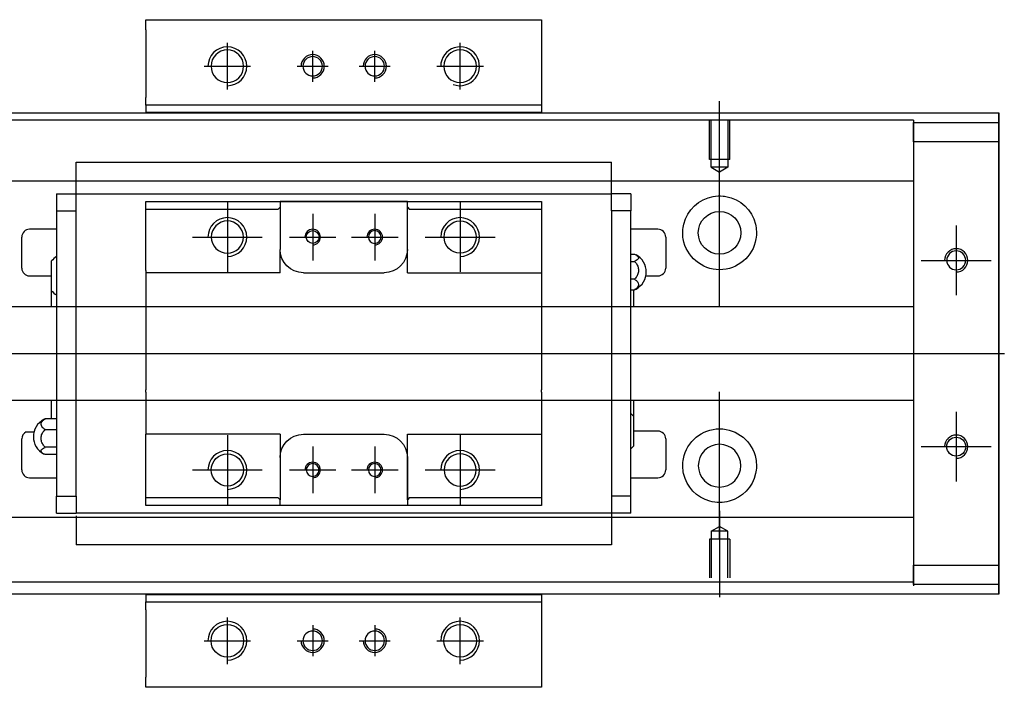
# Model space of a CAD drawing. Header units: millimetres. Extents: x -257 to 3135, y -1556 to 860.
# Tile 20 of 40: x 36 to 163, y -138 to -52. Entities that reach past the tile are written whole.
import ezdxf
from ezdxf.lldxf.tags import DXFTag

# ---------------------------------------------------------------- set-up
doc = ezdxf.new("R2010")
doc.units = ezdxf.units.MM
doc.layers.get('0').update_dxf_attribs({"linetype": 'CONTINUOUS'})
tags = doc.linetypes.add('DASHED', pattern=[25.72, 12.86, -12.86]).pattern_tags.tags
tags[6:7] = [DXFTag(74, 4), DXFTag(75, 0), DXFTag(340, '0'), DXFTag(46, 0.0), DXFTag(50, 0.0), DXFTag(44, 0.0), DXFTag(45, 0.0)]
tags[4:5] = [DXFTag(74, 4), DXFTag(75, 0), DXFTag(340, '0'), DXFTag(46, 0.0), DXFTag(50, 0.0), DXFTag(44, 0.0), DXFTag(45, 0.0)]

msp = doc.modelspace()

# ---------------------------------------------------------------- linework, layer by layer
at = {"linetype": 'Continuous'}
for p, q in [((52.19, -53.28), (52.19, -51.99)), ((52.19, -51.99), (103.19, -51.99)), ((103.19, -51.99), (103.19, -53.28)), ((52.19, -53.28), (52.19, -61.99)), ((103.19, -53.28), (103.19, -61.99)), ((52.19, -62.99), (52.19, -61.99)), ((103.19, -61.99), (103.19, -62.99)), ((103.19, -62.99), (52.19, -62.99)), ((52.19, -62.99), (52.19, -63.99)), ((103.19, -62.99), (103.19, -63.99)), ((-12.86, -63.99), (88.38, -63.99)), ((88.38, -63.99), (162.14, -63.99)), ((162.14, -64.49), (162.14, -63.99)), ((162.14, -63.99), (162.14, -63.99)), ((162.14, -63.99), (162.14, -64.99)), ((162.14, -68.55), (162.14, -64.49)), ((162.14, -64.99), (162.14, -124.99)), ((162.14, -65.24), (162.14, -67.74)), ((162.14, -65.24), (162.14, -65.24)), ((162.14, -65.24), (162.14, -65.24)), ((162.14, -65.24), (162.14, -69.05)), ((162.14, -69.05), (162.14, -65.24)), ((162.14, -65.24), (162.14, -69.05)), ((162.14, -67.74), (162.14, -66.24)), ((162.14, -69.05), (162.14, -66.24)), ((162.14, -67.74), (162.14, -122.24)), ((162.14, -122.24), (162.14, -67.74)), ((162.14, -68.55), (162.14, -68.55)), ((162.14, -78.55), (162.14, -68.55)), ((162.14, -78.55), (162.14, -78.55)), ((162.14, -86.55), (162.14, -78.55)), ((162.14, -86.55), (162.14, -86.55)), ((162.14, -102.55), (162.14, -86.55)), ((162.14, -102.55), (162.14, -102.55)), ((162.14, -110.55), (162.14, -102.55)), ((162.14, -110.55), (162.14, -110.55)), ((162.14, -120.55), (162.14, -110.55)), ((162.14, -120.55), (162.14, -120.55)), ((162.14, -125.49), (162.14, -120.55)), ((162.14, -120.93), (162.14, -124.74)), ((162.14, -123.74), (162.14, -120.93)), ((162.14, -120.93), (162.14, -124.74)), ((162.14, -124.74), (162.14, -120.93)), ((162.14, -123.74), (162.14, -122.24)), ((162.14, -122.24), (162.14, -124.74)), ((162.14, -124.74), (162.14, -124.74)), ((162.14, -124.74), (162.14, -124.74)), ((162.14, -124.99), (162.14, -125.99)), ((162.14, -125.99), (162.14, -125.49)), ((72.49, -125.99), (-12.86, -125.99)), ((52.19, -125.99), (52.19, -126.99)), ((162.14, -125.99), (72.49, -125.99)), ((103.19, -125.99), (103.19, -126.99)), ((162.14, -125.99), (162.14, -125.99)), ((52.19, -127.99), (52.19, -126.99)), ((52.19, -126.99), (103.19, -126.99)), ((52.19, -127.99), (52.19, -136.7)), ((103.19, -126.99), (103.19, -127.99)), ((103.19, -127.99), (103.19, -136.7)), ((52.19, -137.99), (52.19, -136.7)), ((103.19, -136.7), (103.19, -137.99)), ((103.19, -137.99), (52.19, -137.99))]:
    msp.add_line(p, q, dxfattribs=at)
for p, q in [((62.69, -60.99), (62.69, -54.99)), ((92.69, -60.99), (92.69, -54.99)), ((73.69, -59.99), (73.69, -55.99)), ((81.69, -59.99), (81.69, -55.99)), ((59.69, -57.99), (65.69, -57.99)), ((71.69, -57.99), (75.69, -57.99)), ((79.69, -57.99), (83.69, -57.99)), ((89.69, -57.99), (95.69, -57.99)), ((126.14, -73.61), (126.14, -62.49)), ((126.14, -88.96), (126.14, -69.91)), ((156.64, -78.49), (156.64, -87.49)), ((152.14, -82.99), (161.14, -82.99)), ((-62.86, -94.99), (80.43, -94.99)), ((80.43, -94.99), (162.84, -94.99)), ((126.14, -118.96), (126.14, -99.91)), ((156.64, -102.49), (156.64, -111.49)), ((36.77, -105.08), (37.77, -105.08)), ((152.14, -106.99), (161.14, -106.99)), ((126.14, -115.27), (126.14, -126.39)), ((62.69, -134.99), (62.69, -128.99)), ((92.69, -134.99), (92.69, -128.99)), ((73.69, -129.99), (73.69, -133.99)), ((81.69, -129.99), (81.69, -133.99)), ((59.69, -131.99), (65.69, -131.99)), ((71.69, -131.99), (75.69, -131.99)), ((79.69, -131.99), (83.69, -131.99)), ((89.69, -131.99), (95.69, -131.99))]:
    msp.add_line(p, q)
at = {"linetype": 'DASHED'}
for p, q in [((103.19, -63.94), (52.19, -63.94)), ((151.14, -72.77), (151.14, -73.77)), ((151.14, -73.77), (151.14, -75.31)), ((151.14, -75.31), (151.14, -78.87)), ((151.14, -78.87), (151.14, -80.79)), ((151.14, -80.79), (151.14, -84.49)), ((151.14, -105.49), (151.14, -109.09)), ((151.14, -109.09), (151.14, -111.01)), ((151.14, -111.01), (151.14, -114.57)), ((151.14, -114.57), (151.14, -116.11)), ((52.19, -126.04), (103.19, -126.04))]:
    msp.add_line(p, q, dxfattribs=at)
at = {"linetype": 'DASHED', "ltscale": 0.3}
for p, q in [((88.14, -64.94), (1.14, -64.94)), ((151.14, -64.94), (88.14, -64.94)), ((151.14, -64.94), (151.14, -65.24)), ((151.14, -65.24), (151.14, -65.44)), ((151.14, -65.24), (151.14, -67.74)), ((151.14, -67.74), (151.14, -65.24)), ((151.14, -65.24), (162.14, -65.24)), ((151.14, -65.44), (151.14, -66.44)), ((151.14, -66.44), (151.14, -72.77)), ((162.14, -67.74), (151.14, -67.74)), ((151.14, -67.74), (151.14, -122.24)), ((151.14, -72.77), (1.14, -72.77)), ((151.14, -88.99), (4.44, -88.99)), ((4.44, -100.99), (151.14, -100.99)), ((151.14, -116.11), (1.14, -116.11)), ((151.14, -116.11), (151.14, -117.11)), ((125.06, -117.89), (126.14, -117.27)), ((125.06, -117.89), (125.06, -123.89)), ((127.21, -117.89), (125.06, -117.89)), ((127.21, -117.89), (126.14, -117.27)), ((127.21, -123.89), (127.21, -117.89)), ((151.14, -117.11), (151.14, -123.44)), ((127.44, -118.89), (124.84, -118.89)), ((124.84, -118.89), (124.84, -123.89)), ((127.44, -118.89), (127.44, -123.89)), ((151.14, -122.24), (162.14, -122.24)), ((151.14, -122.24), (151.14, -124.74)), ((151.14, -124.74), (151.14, -122.24)), ((151.14, -123.44), (151.14, -124.44)), ((151.14, -124.44), (1.14, -124.44)), ((151.14, -124.44), (151.14, -124.74)), ((151.14, -124.74), (151.14, -124.94)), ((162.14, -124.74), (151.14, -124.74))]:
    msp.add_line(p, q, dxfattribs=at)
at = {"linetype": 'DASHED', "ltscale": 0.1}
for p, q in [((124.84, -69.99), (124.84, -64.99)), ((125.06, -70.99), (125.06, -64.99)), ((127.21, -64.99), (127.21, -70.99)), ((127.44, -69.99), (127.44, -64.99)), ((127.44, -69.99), (124.84, -69.99)), ((127.21, -70.99), (125.06, -70.99)), ((125.06, -70.99), (126.14, -71.61)), ((127.21, -70.99), (126.14, -71.61))]:
    msp.add_line(p, q, dxfattribs=at)
at = {"linetype": 'DASHED', "ltscale": 0.5}
for p, q in [((43.19, -70.38), (43.19, -70.33)), ((43.19, -70.51), (43.19, -70.38)), ((112.19, -70.38), (43.19, -70.38)), ((43.19, -74.09), (43.19, -70.51)), ((112.19, -70.38), (112.19, -70.33)), ((112.19, -70.51), (112.19, -70.38)), ((112.19, -74.09), (112.19, -70.51)), ((40.69, -74.42), (40.69, -76.62)), ((40.69, -74.42), (43.19, -74.42)), ((43.19, -74.42), (43.19, -74.09)), ((43.19, -75.42), (43.19, -74.42)), ((43.19, -74.42), (112.19, -74.42)), ((43.19, -74.52), (43.19, -74.52)), ((112.19, -74.42), (112.19, -74.09)), ((114.69, -74.42), (112.19, -74.42)), ((112.19, -75.42), (112.19, -74.42)), ((112.19, -74.52), (112.19, -74.52)), ((114.69, -74.42), (114.69, -76.62)), ((43.19, -76.62), (43.19, -75.42)), ((52.19, -76.42), (52.19, -75.42)), ((62.69, -75.49), (62.69, -84.49)), ((69.19, -76.42), (69.49, -76.12)), ((69.49, -75.42), (69.49, -76.12)), ((85.89, -75.42), (69.49, -75.42)), ((69.49, -76.12), (69.49, -81.59)), ((69.58, -75.42), (85.8, -75.42)), ((85.89, -76.12), (85.89, -75.42)), ((85.89, -76.12), (86.19, -76.42)), ((85.89, -84.59), (85.89, -76.12)), ((85.89, -81.59), (85.89, -76.12)), ((92.69, -75.49), (92.69, -84.49)), ((103.19, -75.42), (103.19, -76.42)), ((112.19, -76.62), (112.19, -75.42)), ((40.69, -76.62), (43.19, -76.62)), ((40.69, -76.62), (40.69, -113.36)), ((43.19, -77.1), (43.19, -76.62)), ((43.19, -77.09), (43.19, -76.66)), ((43.19, -112.88), (43.19, -77.09)), ((52.19, -84.29), (52.19, -76.42)), ((69.19, -76.42), (52.19, -76.42)), ((73.69, -76.99), (73.69, -82.99)), ((81.69, -76.99), (81.69, -82.99)), ((103.19, -76.42), (86.19, -76.42)), ((103.19, -76.42), (103.19, -84.29)), ((114.69, -76.62), (112.19, -76.62)), ((112.19, -76.62), (112.19, -77.1)), ((112.19, -76.66), (112.19, -77.09)), ((112.19, -77.09), (112.19, -112.88)), ((114.69, -113.36), (114.69, -76.62)), ((40.69, -78.99), (37.19, -78.99)), ((118.19, -78.99), (114.69, -78.99)), ((36.19, -83.99), (36.19, -79.99)), ((58.19, -79.99), (67.19, -79.99)), ((70.69, -79.99), (76.69, -79.99)), ((78.69, -79.99), (84.69, -79.99)), ((88.19, -79.99), (97.19, -79.99)), ((119.19, -79.99), (119.19, -83.99)), ((69.49, -84.59), (69.49, -81.59)), ((114.69, -82.19), (115.15, -82.19)), ((40.04, -86.91), (40.04, -83.06)), ((114.69, -83.13), (115.15, -83.13)), ((37.19, -84.99), (40.04, -84.99)), ((52.19, -84.29), (52.19, -89.99)), ((72.49, -84.59), (82.89, -84.59)), ((85.89, -84.59), (103.19, -84.59)), ((103.19, -84.29), (103.19, -89.99)), ((116.64, -84.99), (118.19, -84.99)), ((115.15, -85.43), (114.69, -85.43)), ((40.04, -88.99), (40.04, -86.91)), ((114.69, -86.79), (115.15, -86.79)), ((115.04, -86.79), (115.04, -88.99)), ((52.19, -89.99), (52.19, -90.29)), ((103.19, -89.99), (103.19, -90.29)), ((52.19, -90.29), (52.19, -99.69)), ((103.19, -90.29), (103.19, -99.69)), ((52.19, -99.99), (52.19, -99.69)), ((52.19, -99.99), (52.19, -105.39)), ((103.19, -99.99), (103.19, -99.69)), ((103.19, -99.99), (103.19, -105.39)), ((40.04, -103.41), (40.04, -100.99)), ((115.04, -100.99), (115.04, -103.07)), ((40.69, -103.42), (39.23, -103.42)), ((115.04, -103.07), (115.04, -106.92)), ((39.23, -104.77), (40.69, -104.77)), ((118.19, -104.99), (115.04, -104.99)), ((36.19, -109.99), (36.19, -105.99)), ((52.19, -105.69), (52.19, -105.39)), ((69.49, -105.39), (52.19, -105.39)), ((52.19, -113.56), (52.19, -105.69)), ((62.69, -105.49), (62.69, -114.49)), ((69.49, -105.39), (69.49, -108.39)), ((72.49, -105.39), (82.89, -105.39)), ((85.89, -113.86), (85.89, -105.39)), ((92.69, -105.49), (92.69, -114.49)), ((103.19, -105.39), (103.19, -113.56)), ((119.19, -105.99), (119.19, -109.99)), ((40.69, -107.07), (39.23, -107.07)), ((73.69, -106.99), (73.69, -112.99)), ((81.69, -106.99), (81.69, -112.99)), ((40.69, -108.01), (39.23, -108.01)), ((69.49, -108.39), (69.49, -113.86)), ((85.89, -108.39), (85.89, -113.86)), ((58.19, -109.99), (67.19, -109.99)), ((70.69, -109.99), (76.69, -109.99)), ((78.69, -109.99), (84.69, -109.99)), ((88.19, -109.99), (97.19, -109.99)), ((37.19, -110.99), (40.69, -110.99)), ((114.69, -110.99), (118.19, -110.99)), ((43.19, -113.32), (43.19, -112.88)), ((43.19, -113.36), (43.19, -112.88)), ((112.19, -112.88), (112.19, -113.36)), ((112.19, -112.88), (112.19, -113.32)), ((40.69, -113.36), (43.19, -113.36)), ((40.69, -115.56), (40.69, -113.36)), ((43.19, -113.36), (43.19, -114.56)), ((52.19, -113.56), (69.19, -113.56)), ((52.19, -114.56), (52.19, -113.56)), ((69.49, -113.86), (69.19, -113.56)), ((69.49, -114.56), (69.49, -113.86)), ((86.19, -113.56), (85.89, -113.86)), ((85.89, -113.86), (85.89, -114.56)), ((86.19, -113.56), (103.19, -113.56)), ((103.19, -113.56), (103.19, -114.56)), ((112.19, -113.36), (112.19, -114.56)), ((114.69, -113.36), (112.19, -113.36)), ((114.69, -115.56), (114.69, -113.36)), ((43.19, -114.56), (43.19, -115.56)), ((85.89, -114.56), (69.49, -114.56)), ((85.8, -114.56), (69.58, -114.56)), ((112.19, -114.56), (112.19, -115.56)), ((112.19, -115.46), (112.19, -115.46)), ((43.19, -116.11), (40.15, -116.11)), ((43.19, -116.11), (40.15, -116.11)), ((40.69, -115.56), (43.19, -115.56)), ((112.19, -115.56), (43.19, -115.56)), ((43.19, -115.89), (43.19, -119.47)), ((112.19, -115.56), (112.19, -115.89)), ((114.69, -115.56), (112.19, -115.56)), ((112.19, -115.89), (112.19, -119.47)), ((43.19, -119.47), (43.19, -119.6)), ((43.19, -119.6), (43.19, -119.65)), ((43.19, -119.6), (112.19, -119.6)), ((112.19, -119.47), (112.19, -119.6)), ((112.19, -119.6), (112.19, -119.65))]:
    msp.add_line(p, q, dxfattribs=at)
at = {"linetype": 'Continuous', "extrusion": (0, 0, -1)}
for centre, radius in [((-62.69, -57.99), 2.1), ((-92.69, -57.99), 2.1), ((-156.64, -82.99), 1.22), ((-126.14, -109.44), 2.75)]:
    msp.add_circle(centre, radius, dxfattribs=at)
at = {"linetype": 'DASHED', "ltscale": 0.15, "extrusion": (0, 0, -1)}
for centre in [(-73.69, -57.99), (-81.69, -57.99), (-73.69, -131.99), (-81.69, -131.99)]:
    msp.add_circle(centre, 1.25, dxfattribs=at)
at = {"linetype": 'Continuous'}
for centre, radius in [((126.14, -79.44), 2.75), ((156.64, -106.99), 1.22), ((62.69, -131.99), 2.1), ((92.69, -131.99), 2.1)]:
    msp.add_circle(centre, radius, dxfattribs=at)
at = {"linetype": 'DASHED', "ltscale": 0.5, "extrusion": (0, 0, -1)}
for centre, radius in [((-62.69, -79.99), 2.07), ((-81.69, -79.99), 0.825), ((-92.69, -109.99), 2.07), ((-73.69, -109.99), 0.825), ((-81.69, -109.99), 0.825)]:
    msp.add_circle(centre, radius, dxfattribs=at)
at = {"linetype": 'DASHED', "ltscale": 0.5}
for centre, radius in [((92.69, -79.99), 2.07), ((73.69, -79.99), 0.825), ((62.69, -109.99), 2.07)]:
    msp.add_circle(centre, radius, dxfattribs=at)
for centre, radius, start in [((62.69, -57.99), 2.5, 270), ((92.69, -57.99), 2.5, 249.2801), ((156.64, -82.99), 1.5, 270), ((156.64, -106.99), 1.5, 270), ((62.69, -131.99), 2.5, 270), ((92.69, -131.99), 2.5, 270)]:
    msp.add_arc(centre, radius, start, 180)
at = {"linetype": 'DASHED', "ltscale": 0.15}
for centre, start, end in [((73.69, -57.99), 270, 180), ((81.69, -57.99), 270, 180), ((73.69, -131.99), 180, 90), ((81.69, -131.99), 180, 90)]:
    msp.add_arc(centre, 1.5, start, end, dxfattribs=at)
at = {"linetype": 'Continuous', "extrusion": (0, 0, -1)}
for centre, start, end in [((-126.14, -79.44), 13.6191, 80.1049), ((-126.14, -79.44), 99.8951, 166.3809), ((-126.14, -79.44), 189.6765, 350.3235), ((-126.14, -109.44), 10.8558, 169.1442), ((-126.14, -109.44), 285.2319, 347.572), ((-126.14, -109.44), 192.428, 254.7681)]:
    msp.add_arc(centre, 4.75, start, end, dxfattribs=at)
at = {"linetype": 'DASHED', "ltscale": 0.5}
for centre, radius, start, end in [((62.69, -79.99), 2.5, 270, 180), ((92.69, -79.99), 2.5, 270, 180), ((37.19, -79.99), 1, 90, 180), ((73.69, -79.99), 1, 270, 180), ((81.69, -79.99), 1, 270, 180), ((118.19, -79.99), 1, 0, 90), ((114.19, -84.49), 2.5, 0, 61.7734), ((42.18, -84.94), 2.85, 121.5132, 138.6569), ((37.19, -83.99), 1, 180, 270), ((114.19, -84.49), 2.5, 298.2701, 0), ((118.19, -83.99), 1, 270, 0), ((42.18, -85.02), 2.85, 221.3431, 238.4868), ((112.9, -104.95), 2.85, 41.3431, 51.1006), ((40.19, -105.71), 2.5, 118.2701, 180), ((37.19, -105.99), 1, 114.7486, 180), ((118.19, -105.99), 1, 0, 90), ((40.19, -105.71), 2.5, 180, 241.7734), ((62.69, -109.99), 2.5, 270, 180), ((92.69, -109.99), 2.5, 270, 180), ((112.9, -105.04), 2.85, 308.8994, 318.6569), ((73.69, -109.99), 1, 270, 180), ((81.69, -109.99), 1, 270, 180), ((37.19, -109.99), 1, 180, 270), ((118.19, -109.99), 1, 270, 0)]:
    msp.add_arc(centre, radius, start, end, dxfattribs=at)
at = {"linetype": 'DASHED', "ltscale": 0.5, "extrusion": (0, 0, -1)}
for centre, start, end in [((-72.49, -81.59), 270, 359.96), ((-82.89, -81.59), 180, 270), ((-72.49, -108.39), 360, 90), ((-82.89, -108.39), 90, 180)]:
    msp.add_arc(centre, 3, start, end, dxfattribs=at)
at = {"linetype": 'Continuous', "extrusion": (-8.28923e-11, 2e-16, -1)}
msp.add_open_spline([(162.14, -69.05), (162.14, -69.23), (162.14, -69.41), (162.14, -69.77), (162.14, -69.94), (162.14, -70.28), (162.14, -70.45), (162.14, -70.77), (162.14, -70.92), (162.14, -71.2), (162.14, -71.33), (162.14, -71.58), (162.14, -71.69), (162.14, -71.88), (162.14, -71.97), (162.14, -72.11), (162.14, -72.17), (162.14, -72.25), (162.14, -72.28), (162.14, -72.31), (162.14, -72.31), (162.14, -72.27), (162.14, -72.24), (162.14, -72.15), (162.14, -72.09), (162.14, -71.94), (162.14, -71.85), (162.14, -71.65), (162.14, -71.54), (162.14, -71.29), (162.14, -71.16), (162.14, -70.87), (162.14, -70.72), (162.14, -70.4), (162.14, -70.23), (162.14, -70.06), (162.14, -69.74), (162.14, -69.39), (162.14, -69.05)], degree=3, knots=[0, 0, 0, 0, 0.052893, 0.052893, 0.105785, 0.105785, 0.158678, 0.158678, 0.211571, 0.211571, 0.264464, 0.264464, 0.317356, 0.317356, 0.370249, 0.370249, 0.423142, 0.423142, 0.476034, 0.476034, 0.528927, 0.528927, 0.58182, 0.58182, 0.634712, 0.634712, 0.687605, 0.687605, 0.740498, 0.740498, 0.793391, 0.793391, 0.846283, 0.846283, 0.899176, 0.899176, 0.899176, 1, 1, 1, 1], dxfattribs=at)
at = {"linetype": 'Continuous'}
for points, knots in [([(162.14, -69.05), (162.14, -69.23), (162.14, -69.41), (162.14, -69.77), (162.14, -69.94), (162.14, -70.28), (162.14, -70.45), (162.14, -70.77), (162.14, -70.92), (162.14, -71.2), (162.14, -71.33), (162.14, -71.58), (162.14, -71.69), (162.14, -71.88), (162.14, -71.97), (162.14, -72.11), (162.14, -72.17), (162.14, -72.25), (162.14, -72.28), (162.14, -72.31), (162.14, -72.31), (162.14, -72.27), (162.14, -72.24), (162.14, -72.15), (162.14, -72.09), (162.14, -71.94), (162.14, -71.85), (162.14, -71.65), (162.14, -71.54), (162.14, -71.29), (162.14, -71.16), (162.14, -70.87), (162.14, -70.72), (162.14, -70.4), (162.14, -70.23), (162.14, -70.06), (162.14, -69.74), (162.14, -69.39), (162.14, -69.05)], [0, 0, 0, 0, 0.052893, 0.052893, 0.105785, 0.105785, 0.158678, 0.158678, 0.211571, 0.211571, 0.264464, 0.264464, 0.317356, 0.317356, 0.370249, 0.370249, 0.423142, 0.423142, 0.476034, 0.476034, 0.528927, 0.528927, 0.58182, 0.58182, 0.634712, 0.634712, 0.687605, 0.687605, 0.740498, 0.740498, 0.793391, 0.793391, 0.846283, 0.846283, 0.899176, 0.899176, 0.899176, 1, 1, 1, 1]), ([(125.32, -74.76), (125.73, -74.69), (126.16, -74.67), (126.71, -74.72), (126.83, -74.74), (126.95, -74.76)], [0, 0, 0, 0, 0.772987, 0.772987, 1, 1, 1, 1]), ([(127.39, -114.02), (126.98, -114.13), (126.56, -114.19), (125.72, -114.19), (125.29, -114.13), (124.89, -114.02)], [0, 0, 0, 0, 0.500461, 0.500461, 1, 1, 1, 1]), ([(162.14, -117.68), (162.14, -117.68), (162.14, -117.68), (162.14, -117.71), (162.14, -117.74), (162.14, -117.83), (162.14, -117.89), (162.14, -118.04), (162.14, -118.13), (162.14, -118.33), (162.14, -118.44), (162.14, -118.69), (162.14, -118.82), (162.14, -119.11), (162.14, -119.26), (162.14, -119.58), (162.14, -119.75), (162.14, -120.08), (162.14, -120.24), (162.14, -120.58), (162.14, -120.75), (162.14, -120.93)], [0, 0, 0, 0, 0.058411, 0.058411, 0.164275, 0.164275, 0.270139, 0.270139, 0.376003, 0.376003, 0.481867, 0.481867, 0.587731, 0.587731, 0.693595, 0.693595, 0.799459, 0.799459, 0.898473, 0.898473, 1, 1, 1, 1])]:
    msp.add_open_spline(points, degree=3, knots=knots, dxfattribs=at)
at = {"linetype": 'DASHED', "ltscale": 0.5}
for points, degree in [([(52.19, -75.42), (69.49, -75.42)], 1), ([(85.89, -75.42), (103.19, -75.42)], 1), ([(69.49, -84.59), (52.19, -84.59)], 1), ([(115.15, -86.79), (115.23, -86.76), (115.31, -86.72), (115.38, -86.69)], 3), ([(39.23, -103.42), (39.14, -103.45), (39.07, -103.48), (39, -103.52)], 3), ([(85.89, -105.39), (103.19, -105.39)], 1), ([(69.49, -114.56), (52.19, -114.56)], 1), ([(103.19, -114.56), (85.89, -114.56)], 1)]:
    msp.add_open_spline(points, degree=degree, dxfattribs=at)
at = {"linetype": 'Continuous'}
for points in [[(121.45, -80.24), (121.34, -79.58), (121.38, -78.91), (121.52, -78.32)], [(130.75, -78.32), (130.9, -78.92), (130.93, -79.58), (130.82, -80.24)], [(121.5, -110.46), (121.37, -109.86), (121.35, -109.19), (121.47, -108.54)], [(130.8, -108.54), (130.93, -109.2), (130.91, -109.86), (130.78, -110.46)]]:
    msp.add_open_spline(points, degree=3, dxfattribs=at)
at = {"linetype": 'DASHED', "ltscale": 0.5}
msp.add_rational_spline([(69.49, -81.59), (69.49, -81.59), (69.49, -81.59)], [0.500000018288, 0.499999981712, 0.500000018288], degree=2, dxfattribs=at)
for points in [[(115.15, -82.19), (115.28, -82.24), (115.39, -82.29), (115.56, -82.41), (115.62, -82.47), (115.69, -82.61), (115.7, -82.68), (115.65, -82.81), (115.6, -82.88), (115.45, -83), (115.35, -83.06), (115.2, -83.12), (115.17, -83.13), (115.15, -83.13)], [(115.15, -83.13), (115.28, -83.24), (115.39, -83.37), (115.56, -83.66), (115.62, -83.82), (115.69, -84.15), (115.7, -84.32), (115.65, -84.65), (115.6, -84.81), (115.45, -85.11), (115.35, -85.25), (115.2, -85.39), (115.17, -85.41), (115.15, -85.43)], [(115.15, -85.43), (115.28, -85.49), (115.39, -85.57), (115.56, -85.74), (115.62, -85.83), (115.69, -86.03), (115.7, -86.13), (115.65, -86.32), (115.6, -86.42), (115.45, -86.6), (115.35, -86.68), (115.2, -86.76), (115.17, -86.77), (115.15, -86.79)], [(39.23, -104.77), (39.1, -104.71), (38.99, -104.63), (38.82, -104.46), (38.75, -104.37), (38.69, -104.18), (38.68, -104.07), (38.72, -103.88), (38.78, -103.78), (38.93, -103.61), (39.03, -103.53), (39.18, -103.44), (39.2, -103.43), (39.23, -103.42)], [(39.23, -107.07), (39.1, -106.96), (38.99, -106.83), (38.82, -106.55), (38.75, -106.39), (38.69, -106.06), (38.68, -105.89), (38.72, -105.56), (38.78, -105.39), (38.93, -105.09), (39.03, -104.96), (39.18, -104.82), (39.2, -104.79), (39.23, -104.77)], [(39.23, -108.01), (39.1, -107.97), (38.99, -107.91), (38.82, -107.8), (38.75, -107.73), (38.69, -107.6), (38.68, -107.53), (38.72, -107.39), (38.78, -107.32), (38.93, -107.2), (39.03, -107.14), (39.18, -107.09), (39.2, -107.08), (39.23, -107.07)]]:
    msp.add_open_spline(points, degree=3, knots=[0, 0, 0, 0, 0.192078, 0.192078, 0.384156, 0.384156, 0.576234, 0.576234, 0.768312, 0.768312, 0.960389, 0.960389, 1, 1, 1, 1], dxfattribs=at)
at = {"linetype": 'Continuous', "extrusion": (-1.26256e-11, 1e-16, -1)}
msp.add_open_spline([(162.14, -120.93), (162.14, -120.75), (162.14, -120.57), (162.14, -120.21), (162.14, -120.03), (162.14, -119.69), (162.14, -119.53), (162.14, -119.21), (162.14, -119.06), (162.14, -118.78), (162.14, -118.65), (162.14, -118.4), (162.14, -118.29), (162.14, -118.1), (162.14, -118.01), (162.14, -117.87), (162.14, -117.81), (162.14, -117.73), (162.14, -117.7), (162.14, -117.67), (162.14, -117.67), (162.14, -117.71), (162.14, -117.74), (162.14, -117.83), (162.14, -117.89), (162.14, -118.04), (162.14, -118.13), (162.14, -118.33), (162.14, -118.44), (162.14, -118.69), (162.14, -118.82), (162.14, -119.11), (162.14, -119.26), (162.14, -119.58), (162.14, -119.75), (162.14, -120.08), (162.14, -120.24), (162.14, -120.58), (162.14, -120.75), (162.14, -120.93)], degree=3, knots=[0, 0, 0, 0, 0.052926, 0.052926, 0.105852, 0.105852, 0.158778, 0.158778, 0.211704, 0.211704, 0.26463, 0.26463, 0.317556, 0.317556, 0.370482, 0.370482, 0.423408, 0.423408, 0.476333, 0.476333, 0.529259, 0.529259, 0.582185, 0.582185, 0.635111, 0.635111, 0.688037, 0.688037, 0.740963, 0.740963, 0.793889, 0.793889, 0.846815, 0.846815, 0.899741, 0.899741, 0.949242, 0.949242, 1, 1, 1, 1], dxfattribs=at)
at = {"linetype": 'Continuous', "extrusion": (1.01477e-11, 0, -1)}
msp.add_open_spline([(162.14, -120.93), (162.14, -120.75), (162.14, -120.57), (162.14, -120.21), (162.14, -120.03), (162.14, -119.69), (162.14, -119.53), (162.14, -119.21), (162.14, -119.06), (162.14, -118.78), (162.14, -118.65), (162.14, -118.4), (162.14, -118.29), (162.14, -118.1), (162.14, -118.01), (162.14, -117.87), (162.14, -117.81), (162.14, -117.73), (162.14, -117.7), (162.14, -117.68)], degree=3, knots=[0, 0, 0, 0, 0.111112, 0.111112, 0.222224, 0.222224, 0.333337, 0.333337, 0.444449, 0.444449, 0.555561, 0.555561, 0.666673, 0.666673, 0.777785, 0.777785, 0.888898, 0.888898, 1, 1, 1, 1], dxfattribs=at)

doc.saveas('drawing.dxf')
